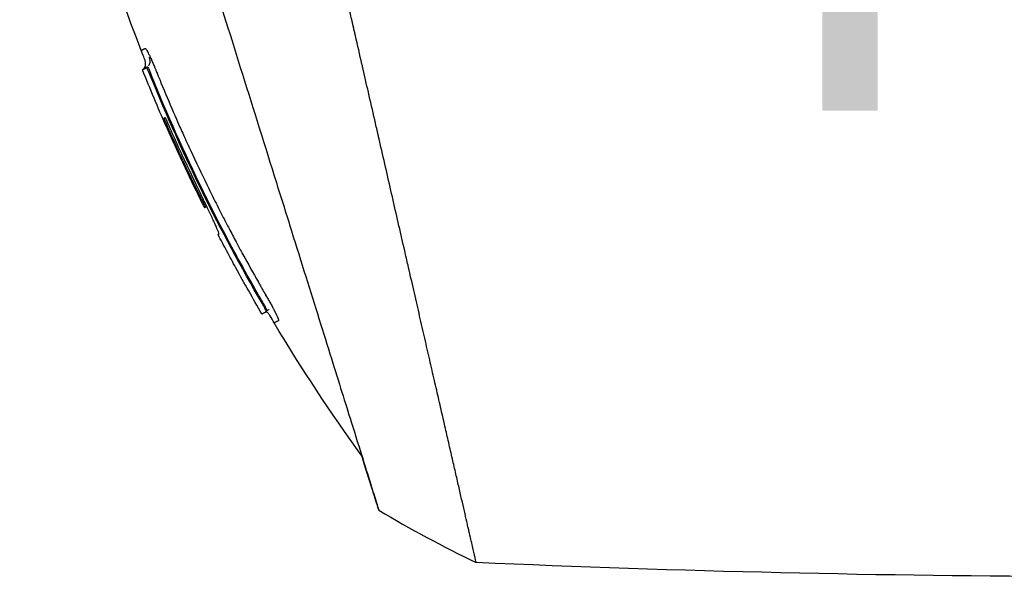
# Model space of a CAD drawing. Header units: millimetres. Extents: x 0 to 4378, y 0 to 2376.
# Tile 58 of 256: x 1469 to 1535, y 751 to 789. Entities that reach past the tile are written whole.
import ezdxf

# ---------------------------------------------------------------- set-up
doc = ezdxf.new("R2010")
doc.units = ezdxf.units.MM
doc.header["$LTSCALE"] = 0.2
doc.layers.add('14_Mark', color=7, linetype='Continuous', true_color=0xe03c31)
doc.styles.add('Rainbow-5.0 Style', font='malgunsl.ttf')

# ---------------------------------------------------------------- blocks, each defined once
blk = doc.blocks.new('Blk$A21N0-7P24L')
for p, q in [((-212.448, 150.106), (-212.375, 150.178)), ((-212.174, 150.246), (-212.101, 150.318)), ((-211.845, 149.726), (-211.897, 149.674)), ((-208.396, 141.244), (-208.396, 141.244)), ((-208.244, 140.747), (-208.243, 140.747)), ((-208.243, 140.747), (-208.244, 140.747)), ((-208.244, 140.747), (-208.244, 140.747)), ((-208.099, 140.861), (-208.184, 140.778)), ((-208.182, 140.778), (-208.111, 140.849)), ((-207.311, 138.922), (-207.312, 138.924)), ((-206.107, 136.66), (-206.104, 136.663)), ((-204.269, 134.308), (-204.319, 134.258)), ((-203.982, 133.746), (-204.039, 133.689))]:
    blk.add_line(p, q)
for centre, major_axis, ratio, start_param, end_param in [((-105.536, 188.052), (-100.571, -51.392), 0.000011, 6.283182, 6.291926), ((-167.912, 153.391), (56.156, -21), 0.707512, 4.458696, 4.585202)]:
    blk.add_ellipse(centre, major_axis=major_axis, ratio=ratio, start_param=start_param, end_param=end_param)
for points, knots in [([(-212.541, 151.435), (-216.311, 161.18), (-218.831, 171.501), (-220.562, 187.172), (-220.798, 192.507), (-220.683, 197.823)], [0, 0, 0, 0, 3.134733, 3.134733, 4.729876, 4.729876, 4.729876, 4.729876]), ([(-214.244, 177.252), (-213.759, 175.701), (-213.254, 174.089), (-212.219, 170.78), (-211.687, 169.083), (-210.347, 164.799), (-209.22, 161.199), (-206.458, 152.375), (-204.904, 147.409), (-203.004, 141.338), (-202.661, 140.244), (-201.66, 137.045), (-201.034, 135.046), (-200.164, 132.266), (-199.88, 131.358), (-199.11, 128.899), (-198.663, 127.468), (-197.68, 124.328), (-197.221, 122.861), (-196.821, 121.584), (-196.75, 121.357), (-196.596, 120.865), (-196.521, 120.625), (-196.445, 120.381), (-196.425, 120.318), (-196.404, 120.252), (-196.399, 120.235), (-196.393, 120.217), (-196.391, 120.212), (-196.39, 120.207), (-196.389, 120.206), (-196.389, 120.204), (-196.389, 120.204), (-196.389, 120.203), (-196.389, 120.203), (-196.389, 120.203)], [0.000001, 0.000001, 0.000001, 0.000001, 0.555466, 0.555466, 1.111184, 1.111184, 1.936787, 1.936787, 2.777332, 2.777332, 2.967666, 2.967666, 3.350044, 3.350044, 3.548478, 3.548478, 3.916434, 3.916434, 4.465429, 4.465429, 4.602251, 4.602251, 4.804339, 4.804339, 4.905093, 4.905093, 4.955375, 4.955375, 4.980576, 4.980576, 4.993199, 4.993199, 4.999517, 4.999517, 5.005778, 5.005778, 5.005778, 5.005778]), ([(-189.773, 116.645), (-189.773, 116.645), (-189.773, 116.645), (-189.773, 116.645), (-189.773, 116.645), (-189.773, 116.645), (-189.773, 116.645), (-189.773, 116.645), (-189.773, 116.645), (-189.773, 116.646), (-189.773, 116.646), (-189.774, 116.647), (-189.774, 116.648), (-189.774, 116.65), (-189.775, 116.653), (-189.776, 116.657), (-189.778, 116.664), (-189.78, 116.676), (-189.784, 116.691), (-189.791, 116.721), (-189.801, 116.766), (-189.815, 116.825), (-189.828, 116.884), (-189.845, 116.958), (-189.866, 117.047), (-189.876, 117.091), (-189.887, 117.139), (-189.898, 117.19), (-189.904, 117.215), (-189.91, 117.241), (-189.916, 117.268), (-189.923, 117.296), (-189.929, 117.325), (-189.936, 117.354), (-189.963, 117.471), (-189.993, 117.602), (-190.026, 117.747), (-190.059, 117.892), (-190.096, 118.051), (-190.136, 118.224), (-190.175, 118.397), (-190.218, 118.584), (-190.264, 118.784), (-190.286, 118.88), (-190.308, 118.978), (-190.332, 119.08), (-190.333, 119.085), (-190.334, 119.09), (-190.335, 119.095), (-190.36, 119.201), (-190.385, 119.312), (-190.411, 119.426), (-190.463, 119.653), (-190.518, 119.894), (-190.577, 120.148), (-190.635, 120.402), (-190.696, 120.669), (-190.761, 120.95), (-190.825, 121.23), (-190.892, 121.524), (-190.963, 121.83), (-191.033, 122.137), (-191.106, 122.456), (-191.182, 122.788), (-191.258, 123.12), (-191.338, 123.465), (-191.42, 123.822), (-191.501, 124.179), (-191.586, 124.549), (-191.674, 124.931), (-191.757, 125.291), (-191.842, 125.661), (-191.929, 126.043), (-191.934, 126.066), (-191.94, 126.089), (-191.945, 126.112), (-192.038, 126.518), (-192.134, 126.936), (-192.232, 127.364), (-192.331, 127.793), (-192.432, 128.232), (-192.535, 128.683), (-192.638, 129.133), (-192.744, 129.594), (-192.852, 130.065), (-192.96, 130.536), (-193.07, 131.017), (-193.183, 131.508), (-193.295, 131.999), (-193.41, 132.499), (-193.527, 133.008), (-193.644, 133.517), (-193.762, 134.036), (-193.883, 134.563), (-194.004, 135.089), (-194.127, 135.625), (-194.251, 136.168), (-194.302, 136.39), (-194.353, 136.613), (-194.405, 136.837), (-194.479, 137.163), (-194.555, 137.491), (-194.631, 137.822), (-194.759, 138.382), (-194.889, 138.948), (-195.02, 139.522), (-195.152, 140.096), (-195.285, 140.676), (-195.42, 141.264), (-195.554, 141.851), (-195.69, 142.445), (-195.828, 143.045), (-195.965, 143.645), (-196.104, 144.252), (-196.245, 144.863), (-196.28, 145.016), (-196.315, 145.17), (-196.35, 145.323), (-196.368, 145.4), (-196.385, 145.477), (-196.403, 145.554), (-196.421, 145.631), (-196.438, 145.708), (-196.456, 145.785), (-196.527, 146.094), (-196.598, 146.404), (-196.669, 146.715), (-196.812, 147.338), (-196.956, 147.965), (-197.1, 148.597), (-197.227, 149.148), (-197.354, 149.703), (-197.482, 150.261), (-197.501, 150.342), (-197.519, 150.423), (-197.538, 150.505), (-197.685, 151.146), (-197.832, 151.789), (-197.981, 152.436), (-197.99, 152.477), (-198, 152.518), (-198.009, 152.558), (-198.014, 152.578), (-198.018, 152.598), (-198.023, 152.619), (-198.028, 152.639), (-198.032, 152.659), (-198.037, 152.68), (-198.039, 152.69), (-198.041, 152.7), (-198.044, 152.71), (-198.046, 152.72), (-198.048, 152.73), (-198.051, 152.74), (-198.055, 152.761), (-198.06, 152.781), (-198.065, 152.801), (-198.074, 152.842), (-198.083, 152.882), (-198.093, 152.923), (-198.111, 153.004), (-198.13, 153.085), (-198.149, 153.167), (-198.158, 153.207), (-198.167, 153.248), (-198.176, 153.288), (-198.178, 153.294), (-198.179, 153.299), (-198.18, 153.304), (-198.181, 153.309), (-198.182, 153.314), (-198.183, 153.319), (-198.185, 153.324), (-198.186, 153.329), (-198.187, 153.334), (-198.188, 153.339), (-198.189, 153.344), (-198.19, 153.35), (-198.195, 153.37), (-198.2, 153.39), (-198.204, 153.411), (-198.242, 153.573), (-198.279, 153.736), (-198.317, 153.899), (-198.335, 153.981), (-198.354, 154.062), (-198.373, 154.144), (-198.382, 154.185), (-198.391, 154.226), (-198.401, 154.267), (-198.405, 154.287), (-198.41, 154.307), (-198.415, 154.328), (-198.416, 154.333), (-198.417, 154.338), (-198.418, 154.343), (-198.42, 154.348), (-198.421, 154.353), (-198.422, 154.358), (-198.424, 154.369), (-198.427, 154.379), (-198.429, 154.39)], [0, 0, 0, 0, 0.0005963, 0.0005963, 0.0005963, 0.0015724, 0.0015724, 0.0015724, 0.0035245, 0.0035245, 0.0035245, 0.0074292, 0.0074292, 0.0074292, 0.0152399, 0.0152399, 0.0152399, 0.0308654, 0.0308654, 0.0308654, 0.0621288, 0.0621288, 0.0621288, 0.0933992, 0.0933992, 0.0933992, 0.1090335, 0.1090335, 0.1090335, 0.1166885, 0.1166885, 0.1166885, 0.1246658, 0.1246658, 0.1246658, 0.1559283, 0.1559283, 0.1559283, 0.1871896, 0.1871896, 0.1871896, 0.2184505, 0.2184505, 0.2184505, 0.2333769, 0.2333769, 0.2333769, 0.2340811, 0.2340811, 0.2340811, 0.2497117, 0.2497117, 0.2497117, 0.2809731, 0.2809731, 0.2809731, 0.3122348, 0.3122348, 0.3122348, 0.3434966, 0.3434966, 0.3434966, 0.3747587, 0.3747587, 0.3747587, 0.406021, 0.406021, 0.406021, 0.4372835, 0.4372835, 0.4372835, 0.4667538, 0.4667538, 0.4667538, 0.4685462, 0.4685462, 0.4685462, 0.4998091, 0.4998091, 0.4998091, 0.531072, 0.531072, 0.531072, 0.5623347, 0.5623347, 0.5623347, 0.593597, 0.593597, 0.593597, 0.6248589, 0.6248589, 0.6248589, 0.65612, 0.65612, 0.65612, 0.6873803, 0.6873803, 0.6873803, 0.7001308, 0.7001308, 0.7001308, 0.7186399, 0.7186399, 0.7186399, 0.7499004, 0.7499004, 0.7499004, 0.7811618, 0.7811618, 0.7811618, 0.8124241, 0.8124241, 0.8124241, 0.8436869, 0.8436869, 0.8436869, 0.8515027, 0.8515027, 0.8515027, 0.8554106, 0.8554106, 0.8554106, 0.8593185, 0.8593185, 0.8593185, 0.8749502, 0.8749502, 0.8749502, 0.9062138, 0.9062138, 0.9062138, 0.9335077, 0.9335077, 0.9335077, 0.9374796, 0.9374796, 0.9374796, 0.9688186, 0.9688186, 0.9688186, 0.9707759, 0.9707759, 0.9707759, 0.9717542, 0.9717542, 0.9717542, 0.9727324, 0.9727324, 0.9727324, 0.9732214, 0.9732214, 0.9732214, 0.9737104, 0.9737104, 0.9737104, 0.9746882, 0.9746882, 0.9746882, 0.9766431, 0.9766431, 0.9766431, 0.9805498, 0.9805498, 0.9805498, 0.9825014, 0.9825014, 0.9825014, 0.9827453, 0.9827453, 0.9827453, 0.9829892, 0.9829892, 0.9829892, 0.983233, 0.983233, 0.983233, 0.9834768, 0.9834768, 0.9834768, 0.9844519, 0.9844519, 0.9844519, 0.9922393, 0.9922393, 0.9922393, 0.9961233, 0.9961233, 0.9961233, 0.9980626, 0.9980626, 0.9980626, 0.9990316, 0.9990316, 0.9990316, 0.9992737, 0.9992737, 0.9992737, 0.9995158, 0.9995158, 0.9995158, 1, 1, 1, 1]), ([(-212.541, 151.435), (-212.541, 151.435), (-212.534, 151.438), (-212.52, 151.445), (-212.514, 151.448), (-212.507, 151.452), (-212.499, 151.456), (-212.488, 151.462), (-212.473, 151.469), (-212.456, 151.478), (-212.448, 151.482), (-212.438, 151.487), (-212.428, 151.492), (-212.413, 151.5), (-212.397, 151.508), (-212.379, 151.518), (-212.37, 151.522), (-212.361, 151.527), (-212.351, 151.532), (-212.351, 151.532), (-212.35, 151.532), (-212.35, 151.532), (-212.346, 151.535), (-212.341, 151.537), (-212.336, 151.539), (-212.334, 151.541), (-212.331, 151.542), (-212.329, 151.543), (-212.326, 151.545), (-212.326, 151.545), (-212.321, 151.547), (-212.305, 151.555), (-212.292, 151.561), (-212.281, 151.566), (-212.278, 151.567), (-212.275, 151.568), (-212.273, 151.569), (-212.272, 151.569), (-212.272, 151.569), (-212.271, 151.569), (-212.269, 151.57), (-212.267, 151.571), (-212.266, 151.571), (-212.264, 151.572), (-212.262, 151.572), (-212.26, 151.573), (-212.26, 151.573), (-212.259, 151.573), (-212.259, 151.573), (-212.257, 151.573), (-212.255, 151.574), (-212.254, 151.574), (-212.254, 151.574), (-212.254, 151.574), (-212.254, 151.574), (-212.254, 151.574), (-212.254, 151.574), (-212.253, 151.574), (-212.253, 151.574), (-212.253, 151.574), (-212.252, 151.573), (-212.246, 151.57), (-212.238, 151.563), (-212.229, 151.552), (-212.215, 151.535), (-212.197, 151.509), (-212.175, 151.473), (-212.17, 151.464), (-212.165, 151.455), (-212.159, 151.445), (-212.156, 151.44), (-212.153, 151.435), (-212.15, 151.43)], [0.1391785, 0.1391785, 0.1391785, 0.1391785, 0.1735272, 0.1735272, 0.1735272, 0.1875, 0.1875, 0.1875, 0.2081258, 0.2081258, 0.2081258, 0.21875, 0.21875, 0.21875, 0.234375, 0.234375, 0.234375, 0.2421875, 0.2421875, 0.2421875, 0.2424081, 0.2424081, 0.2424081, 0.2460937, 0.2460937, 0.2460937, 0.2480469, 0.2480469, 0.2480469, 0.25, 0.25, 0.25, 0.2563299, 0.2563299, 0.2563299, 0.2578125, 0.2578125, 0.2578125, 0.2583781, 0.2583781, 0.2583781, 0.2596135, 0.2596135, 0.2596135, 0.2611151, 0.2611151, 0.2611151, 0.2617187, 0.2617187, 0.2617187, 0.2636719, 0.2636719, 0.2636719, 0.2644043, 0.2644043, 0.2644043, 0.2651367, 0.2651367, 0.2651367, 0.265625, 0.265625, 0.265625, 0.2684618, 0.2684618, 0.2684618, 0.2728305, 0.2728305, 0.2728305, 0.2738888, 0.2738888, 0.2738888, 0.2744149, 0.2744149, 0.2744149, 0.2744149]), ([(-212.375, 150.178), (-212.335, 150.218), (-212.301, 150.266), (-212.258, 150.363), (-212.247, 150.412), (-212.238, 150.511), (-212.24, 150.561), (-212.256, 150.68), (-212.275, 150.75), (-212.337, 150.945), (-212.39, 151.069), (-212.475, 151.273), (-212.509, 151.353), (-212.541, 151.435)], [0, 0, 0, 0, 0.0170009, 0.0170009, 0.0318326, 0.0318326, 0.0466285, 0.0466285, 0.0679994, 0.0679994, 0.1081936, 0.1081936, 0.134392, 0.134392, 0.134392, 0.134392]), ([(-212.15, 151.43), (-212.147, 151.424), (-212.144, 151.419), (-212.141, 151.414), (-212.138, 151.408), (-212.135, 151.403), (-212.132, 151.397), (-212.129, 151.391), (-212.126, 151.386), (-212.123, 151.38), (-212.12, 151.374), (-212.116, 151.368), (-212.113, 151.362), (-212.11, 151.355), (-212.106, 151.349), (-212.103, 151.343), (-212.1, 151.336), (-212.096, 151.33), (-212.093, 151.323), (-212.082, 151.302), (-212.071, 151.28), (-212.059, 151.257), (-212.045, 151.228), (-212.03, 151.199), (-212.015, 151.168), (-212.014, 151.165), (-212.012, 151.162), (-212.011, 151.159), (-211.977, 151.09), (-211.942, 151.015), (-211.906, 150.937), (-211.888, 150.897), (-211.869, 150.855), (-211.85, 150.813), (-211.844, 150.799), (-211.838, 150.785), (-211.831, 150.771), (-211.828, 150.764), (-211.825, 150.756), (-211.821, 150.749), (-211.817, 150.738), (-211.812, 150.727), (-211.807, 150.716), (-211.802, 150.705), (-211.797, 150.694), (-211.792, 150.682), (-211.772, 150.637), (-211.752, 150.59), (-211.732, 150.542), (-211.715, 150.502), (-211.697, 150.462), (-211.68, 150.42), (-211.678, 150.415), (-211.676, 150.41), (-211.673, 150.405)], [0.27441489, 0.27441489, 0.27441489, 0.27441489, 0.27493942, 0.27493942, 0.27493942, 0.27546268, 0.27546268, 0.27546268, 0.27598499, 0.27598499, 0.27598499, 0.27650664, 0.27650664, 0.27650664, 0.27702794, 0.27702794, 0.27702794, 0.27754917, 0.27754917, 0.27754917, 0.2792256, 0.2792256, 0.2792256, 0.28125, 0.28125, 0.28125, 0.28144474, 0.28144474, 0.28144474, 0.28599956, 0.28599956, 0.28599956, 0.28831137, 0.28831137, 0.28831137, 0.2890625, 0.2890625, 0.2890625, 0.28946806, 0.28946806, 0.28946806, 0.29004542, 0.29004542, 0.29004542, 0.29062168, 0.29062168, 0.29062168, 0.29296875, 0.29296875, 0.29296875, 0.29492187, 0.29492187, 0.29492187, 0.29514049, 0.29514049, 0.29514049, 0.29514049]), ([(-212.016, 150.419), (-212.014, 150.422), (-212.007, 150.433), (-211.993, 150.456), (-211.982, 150.476), (-211.955, 150.537), (-211.943, 150.581), (-211.931, 150.667), (-211.931, 150.71), (-211.94, 150.814), (-211.953, 150.873), (-211.974, 150.945), (-211.978, 150.96), (-211.983, 150.976), (-211.984, 150.977), (-211.984, 150.978), (-211.984, 150.978), (-211.984, 150.978), (-211.984, 150.978), (-211.984, 150.978)], [0.03259678, 0.03259678, 0.03259678, 0.03259678, 0.03423039, 0.03423039, 0.04113836, 0.04113836, 0.05576778, 0.05576778, 0.07116092, 0.07116092, 0.09430158, 0.09430158, 0.10014416, 0.10014416, 0.10069187, 0.10069187, 0.1007047, 0.1007047, 0.10071287, 0.10071287, 0.10071287, 0.10071287]), ([(-212.174, 150.246), (-212.356, 150.152), (-212.448, 150.106), (-212.448, 150.106), (-212.448, 150.106), (-212.448, 150.106), (-212.448, 150.106)], [0, 0, 0, 0, 0.4978148, 0.4978148, 0.4978148, 0.4980739, 0.4980739, 0.4980739, 0.4980739]), ([(-212.101, 150.318), (-212.103, 150.318), (-212.104, 150.317), (-212.107, 150.316), (-212.108, 150.315), (-212.112, 150.313), (-212.115, 150.311), (-212.124, 150.307), (-212.129, 150.304), (-212.145, 150.296), (-212.156, 150.291), (-212.186, 150.275), (-212.204, 150.266), (-212.256, 150.239), (-212.284, 150.225), (-212.353, 150.19), (-212.375, 150.178), (-212.375, 150.178)], [0, 0, 0, 0, 0.0039063, 0.0039063, 0.0078125, 0.0078125, 0.015625, 0.015625, 0.03125, 0.03125, 0.0625, 0.0625, 0.125, 0.125, 0.25, 0.25, 0.4980733, 0.4980733, 0.4980733, 0.4980733]), ([(-211.897, 149.674), (-211.931, 149.757), (-211.965, 149.839), (-212.028, 149.981), (-212.056, 150.041), (-212.104, 150.141), (-212.124, 150.18), (-212.149, 150.221), (-212.156, 150.231), (-212.168, 150.244), (-212.172, 150.247), (-212.174, 150.246)], [0.000001, 0.000001, 0.000001, 0.000001, 0.02680439, 0.02680439, 0.050338, 0.050338, 0.07272724, 0.07272724, 0.084916, 0.084916, 0.09662808, 0.09662808, 0.09662808, 0.09662808]), ([(-212.101, 150.318), (-212.101, 150.319), (-212.101, 150.319), (-212.1, 150.319), (-212.099, 150.319), (-212.098, 150.319), (-212.097, 150.319), (-212.096, 150.318), (-212.095, 150.317), (-212.093, 150.316), (-212.092, 150.315), (-212.09, 150.313), (-212.089, 150.312), (-212.087, 150.31), (-212.086, 150.308), (-212.084, 150.305), (-212.082, 150.302), (-212.08, 150.299), (-212.078, 150.296), (-212.072, 150.286), (-212.065, 150.272), (-212.057, 150.255), (-212.047, 150.232), (-212.035, 150.205), (-212.022, 150.173), (-211.996, 150.11), (-211.966, 150.031), (-211.932, 149.947), (-211.916, 149.905), (-211.899, 149.861), (-211.881, 149.816), (-211.872, 149.794), (-211.863, 149.772), (-211.854, 149.749), (-211.851, 149.742), (-211.848, 149.734), (-211.845, 149.726)], [0, 0, 0, 0, 0.012221, 0.012221, 0.012221, 0.047655, 0.047655, 0.047655, 0.083088, 0.083088, 0.083088, 0.118522, 0.118522, 0.118522, 0.153956, 0.153956, 0.153956, 0.18939, 0.18939, 0.18939, 0.303147, 0.303147, 0.303147, 0.452337, 0.452337, 0.452337, 0.750718, 0.750718, 0.750718, 0.899909, 0.899909, 0.899909, 0.974504, 0.974504, 0.974504, 1, 1, 1, 1]), ([(-211.673, 150.405), (-211.655, 150.362), (-211.629, 150.3), (-211.626, 150.293), (-211.62, 150.278), (-211.607, 150.245), (-211.587, 150.196), (-211.577, 150.172), (-211.566, 150.143), (-211.552, 150.111), (-211.543, 150.088), (-211.533, 150.064), (-211.523, 150.038), (-211.517, 150.025), (-211.512, 150.011), (-211.506, 149.997), (-211.502, 149.987), (-211.498, 149.976), (-211.493, 149.966), (-211.476, 149.922), (-211.456, 149.874), (-211.435, 149.821), (-211.418, 149.782), (-211.401, 149.74), (-211.383, 149.695), (-211.359, 149.636), (-211.333, 149.573), (-211.306, 149.506), (-211.278, 149.439), (-211.235, 149.335), (-211.218, 149.292), (-211.21, 149.274), (-211.203, 149.257), (-211.196, 149.239), (-210.917, 148.563), (-210.638, 147.902), (-210.358, 147.257), (-210.308, 147.143), (-210.259, 147.029), (-210.209, 146.915), (-210.115, 146.7), (-210.021, 146.487), (-209.927, 146.275), (-209.783, 145.952), (-209.662, 145.682), (-209.496, 145.317), (-209.388, 145.08), (-209.281, 144.846), (-209.173, 144.613), (-208.81, 143.827), (-208.447, 143.067), (-208.089, 142.333), (-207.9, 141.947), (-207.712, 141.569), (-207.526, 141.197), (-207.335, 140.818), (-207.146, 140.446), (-206.958, 140.081), (-206.827, 139.826), (-206.696, 139.574), (-206.566, 139.326), (-206.408, 139.024), (-206.251, 138.728), (-206.095, 138.436), (-205.961, 138.185), (-205.846, 137.972), (-205.703, 137.709), (-205.68, 137.667), (-205.656, 137.623), (-205.631, 137.577), (-205.274, 136.922), (-204.939, 136.321), (-204.578, 135.688), (-204.531, 135.604), (-204.483, 135.521), (-204.435, 135.437), (-204.393, 135.364), (-204.351, 135.29), (-204.309, 135.217), (-204.264, 135.139), (-204.219, 135.061), (-204.174, 134.983), (-204.151, 134.943), (-204.132, 134.91), (-204.111, 134.874), (-204.091, 134.839), (-204.069, 134.802), (-204.04, 134.751), (-204.036, 134.745), (-204.033, 134.739), (-204.029, 134.733), (-204.015, 134.709), (-204.002, 134.686), (-203.988, 134.663), (-203.977, 134.643), (-203.966, 134.624), (-203.955, 134.605), (-203.953, 134.602), (-203.95, 134.598), (-203.948, 134.594), (-203.924, 134.553), (-203.902, 134.515), (-203.882, 134.479), (-203.877, 134.47), (-203.872, 134.462), (-203.867, 134.454), (-203.837, 134.401), (-203.817, 134.365), (-203.787, 134.312), (-203.782, 134.304), (-203.777, 134.295), (-203.772, 134.286), (-203.751, 134.248), (-203.73, 134.211), (-203.71, 134.175), (-203.685, 134.129), (-203.66, 134.085), (-203.636, 134.04), (-203.63, 134.029), (-203.625, 134.018), (-203.619, 134.007), (-203.613, 133.997), (-203.607, 133.986), (-203.601, 133.975), (-203.59, 133.953), (-203.578, 133.932), (-203.567, 133.91), (-203.555, 133.889), (-203.544, 133.867), (-203.532, 133.845), (-203.522, 133.825), (-203.511, 133.805), (-203.501, 133.786), (-203.48, 133.745), (-203.46, 133.706), (-203.441, 133.668), (-203.43, 133.647), (-203.42, 133.626), (-203.41, 133.606)], [0.2951405, 0.2951405, 0.2951405, 0.2951405, 0.296875, 0.296875, 0.296875, 0.3007812, 0.3007812, 0.3007812, 0.3027052, 0.3027052, 0.3027052, 0.3040233, 0.3040233, 0.3040233, 0.3046875, 0.3046875, 0.3046875, 0.3051593, 0.3051593, 0.3051593, 0.3071169, 0.3071169, 0.3071169, 0.3085937, 0.3085937, 0.3085937, 0.3105469, 0.3105469, 0.3105469, 0.3125, 0.3125, 0.3125, 0.3132864, 0.3132864, 0.3132864, 0.34375, 0.34375, 0.34375, 0.3491395, 0.3491395, 0.3491395, 0.359375, 0.359375, 0.359375, 0.375, 0.375, 0.375, 0.3851439, 0.3851439, 0.3851439, 0.4194568, 0.4194568, 0.4194568, 0.4375, 0.4375, 0.4375, 0.4558833, 0.4558833, 0.4558833, 0.46875, 0.46875, 0.46875, 0.484375, 0.484375, 0.484375, 0.4978147, 0.4978147, 0.4978147, 0.5, 0.5, 0.5, 0.53125, 0.53125, 0.53125, 0.5353933, 0.5353933, 0.5353933, 0.5390625, 0.5390625, 0.5390625, 0.5429687, 0.5429687, 0.5429687, 0.544984, 0.544984, 0.544984, 0.546875, 0.546875, 0.546875, 0.5471032, 0.5471032, 0.5471032, 0.5480187, 0.5480187, 0.5480187, 0.5488281, 0.5488281, 0.5488281, 0.5489905, 0.5489905, 0.5489905, 0.5507812, 0.5507812, 0.5507812, 0.5512291, 0.5512291, 0.5512291, 0.5542096, 0.5542096, 0.5542096, 0.5546875, 0.5546875, 0.5546875, 0.5565852, 0.5565852, 0.5565852, 0.5589779, 0.5589779, 0.5589779, 0.5595727, 0.5595727, 0.5595727, 0.5601633, 0.5601633, 0.5601633, 0.561327, 0.561327, 0.561327, 0.5625, 0.5625, 0.5625, 0.5635826, 0.5635826, 0.5635826, 0.56588, 0.56588, 0.56588, 0.5671836, 0.5671836, 0.5671836, 0.5671836]), ([(-204.319, 134.258), (-205.754, 136.715), (-207.098, 139.218), (-209.629, 144.36), (-210.811, 146.996), (-211.897, 149.674)], [0.000001, 0.000001, 0.000001, 0.000001, 0.85358, 0.85358, 1.721709, 1.721709, 1.721709, 1.721709]), ([(-207.669, 140.552), (-207.895, 140.997), (-208.117, 141.443), (-209.598, 144.456), (-210.767, 147.068), (-211.845, 149.726)], [0.4130436, 0.4130436, 0.4130436, 0.4130436, 0.5, 0.5, 1, 1, 1, 1]), ([(-210.987, 146.823), (-210.976, 146.831), (-210.964, 146.839), (-210.936, 146.854), (-210.92, 146.862), (-210.904, 146.871)], [-0.2047646, -0.2047646, -0.2047646, -0.2047646, -0.1027992, -0.1027992, -0.0002581, -0.0002581, -0.0002581, -0.0002581]), ([(-210.901, 146.867), (-210.915, 146.861), (-210.928, 146.855), (-210.957, 146.841), (-210.972, 146.833), (-210.987, 146.823)], [-0.099284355, -0.099284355, -0.099284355, -0.099284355, -0.094956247, -0.094956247, -0.089771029, -0.089771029, -0.089771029, -0.089771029]), ([(-208.396, 141.244), (-208.844, 142.147), (-209.28, 143.055), (-210.144, 144.915), (-210.572, 145.867), (-210.987, 146.823)], [-0.6152749, -0.6152749, -0.6152749, -0.6152749, -0.3133665, -0.3133665, -0.0005467, -0.0005467, -0.0005467, -0.0005467]), ([(-210.904, 146.871), (-210.483, 145.902), (-210.049, 144.938), (-209.187, 143.087), (-208.76, 142.199), (-208.322, 141.316)], [0.0000003, 0.0000003, 0.0000003, 0.0000003, 0.3170663, 0.3170663, 0.6127766, 0.6127766, 0.6127766, 0.6127766]), ([(-210.851, 146.291), (-210.847, 146.282), (-210.843, 146.273), (-210.76, 146.084), (-210.662, 145.865), (-210.428, 145.345), (-210.295, 145.052), (-210.015, 144.438), (-209.876, 144.137), (-209.496, 143.32), (-209.251, 142.803), (-208.877, 142.03), (-208.752, 141.772), (-208.563, 141.387), (-208.499, 141.259), (-208.404, 141.066), (-208.372, 141.002), (-208.308, 140.874), (-208.276, 140.81), (-208.244, 140.747)], [-0.6502148, -0.6502148, -0.6502148, -0.6502148, -0.6451975, -0.6451975, -0.5466384, -0.5466384, -0.441561, -0.441561, -0.3429657, -0.3429657, -0.1714913, -0.1714913, -0.0857539, -0.0857539, -0.0428854, -0.0428854, -0.0214512, -0.0214512, -0.0000677, -0.0000677, -0.0000677, -0.0000677]), ([(-208.396, 141.244), (-208.381, 141.212), (-208.365, 141.181), (-208.335, 141.118), (-208.319, 141.086), (-208.283, 141.009), (-208.262, 140.965), (-208.226, 140.886), (-208.211, 140.853), (-208.194, 140.811), (-208.189, 140.798), (-208.184, 140.781), (-208.183, 140.777), (-208.185, 140.778)], [-0.08022096, -0.08022096, -0.08022096, -0.08022096, -0.0697026, -0.0697026, -0.0587122, -0.0587122, -0.04151675, -0.04151675, -0.02351392, -0.02351392, -0.01163461, -0.01163461, -0.00003474, -0.00003474, -0.00003474, -0.00003474]), ([(-207.312, 138.921), (-207.312, 138.921), (-207.312, 138.921), (-207.312, 138.921), (-207.309, 138.921), (-207.305, 138.921), (-207.299, 138.921), (-207.297, 138.921), (-207.294, 138.922), (-207.291, 138.922), (-207.289, 138.923), (-207.288, 138.923), (-207.286, 138.924), (-207.284, 138.924), (-207.283, 138.925), (-207.281, 138.926), (-207.28, 138.926), (-207.28, 138.926), (-207.279, 138.927), (-207.278, 138.927), (-207.277, 138.928), (-207.276, 138.928), (-207.275, 138.929), (-207.273, 138.93), (-207.271, 138.932), (-207.268, 138.935), (-207.265, 138.938), (-207.262, 138.943), (-207.26, 138.948), (-207.258, 138.955), (-207.257, 138.965), (-207.256, 138.969), (-207.256, 138.975), (-207.257, 138.982), (-207.257, 138.989), (-207.258, 138.997), (-207.261, 139.009), (-207.262, 139.014), (-207.264, 139.021), (-207.266, 139.028), (-207.268, 139.035), (-207.271, 139.043), (-207.273, 139.052), (-207.279, 139.069), (-207.286, 139.09), (-207.295, 139.113), (-207.304, 139.137), (-207.315, 139.164), (-207.327, 139.194), (-207.339, 139.224), (-207.353, 139.257), (-207.368, 139.292), (-207.399, 139.364), (-207.435, 139.447), (-207.476, 139.538), (-207.517, 139.629), (-207.562, 139.729), (-207.611, 139.834), (-207.659, 139.939), (-207.711, 140.051), (-207.766, 140.167), (-207.821, 140.284), (-207.879, 140.406), (-207.94, 140.532), (-208, 140.658), (-208.063, 140.787), (-208.127, 140.919), (-208.191, 141.05), (-208.256, 141.183), (-208.322, 141.316)], [0.0098604, 0.0098604, 0.0098604, 0.0098604, 0.009901, 0.009901, 0.009901, 0.1336634, 0.1336634, 0.1336634, 0.1955446, 0.1955446, 0.1955446, 0.2264851, 0.2264851, 0.2264851, 0.2574257, 0.2574257, 0.2574257, 0.272896, 0.272896, 0.272896, 0.2883663, 0.2883663, 0.2883663, 0.3193069, 0.3193069, 0.3193069, 0.3811881, 0.3811881, 0.3811881, 0.4430693, 0.4430693, 0.4430693, 0.4740099, 0.4740099, 0.4740099, 0.5049505, 0.5049505, 0.5049505, 0.5204208, 0.5204208, 0.5204208, 0.5358911, 0.5358911, 0.5358911, 0.5668317, 0.5668317, 0.5668317, 0.5977723, 0.5977723, 0.5977723, 0.6287129, 0.6287129, 0.6287129, 0.6905941, 0.6905941, 0.6905941, 0.7524752, 0.7524752, 0.7524752, 0.8143564, 0.8143564, 0.8143564, 0.8762376, 0.8762376, 0.8762376, 0.9381188, 0.9381188, 0.9381188, 0.9999952, 0.9999952, 0.9999952, 0.9999952]), ([(-208.244, 140.747), (-208.24, 140.748), (-208.233, 140.751), (-208.213, 140.761), (-208.201, 140.769), (-208.185, 140.778)], [-0.3081396, -0.3081396, -0.3081396, -0.3081396, -0.1538421, -0.1538421, -0.0000423, -0.0000423, -0.0000423, -0.0000423]), ([(-208.182, 140.778), (-208.182, 140.778), (-208.183, 140.778), (-208.183, 140.778), (-208.185, 140.777), (-208.188, 140.775), (-208.191, 140.774), (-208.192, 140.773), (-208.193, 140.773), (-208.194, 140.772), (-208.196, 140.771), (-208.198, 140.77), (-208.2, 140.769)], [0.58818895, 0.58818895, 0.58818895, 0.58818895, 0.58900276, 0.58900276, 0.58900276, 0.625, 0.625, 0.625, 0.64035246, 0.64035246, 0.64035246, 0.66990113, 0.66990113, 0.66990113, 0.66990113]), ([(-204.269, 134.308), (-204.273, 134.314), (-204.286, 134.337), (-204.331, 134.414), (-204.381, 134.502), (-204.449, 134.619), (-204.494, 134.696), (-204.628, 134.928), (-204.718, 135.084), (-204.984, 135.551), (-205.161, 135.863), (-205.686, 136.801), (-206.032, 137.431), (-206.813, 138.886), (-207.246, 139.718), (-207.669, 140.552)], [0, 0, 0, 0, 0.0078125, 0.0078125, 0.015625, 0.015625, 0.03125, 0.03125, 0.0625, 0.0625, 0.125, 0.125, 0.25, 0.25, 0.4130436, 0.4130436, 0.4130436, 0.4130436]), ([(-207.256, 138.977), (-207.263, 138.971), (-207.269, 138.964), (-207.287, 138.946), (-207.3, 138.934), (-207.312, 138.921)], [-0.007862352, -0.007862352, -0.007862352, -0.007862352, -0.005201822, -0.005201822, 0, 0, 0, 0]), ([(-206.103, 136.662), (-206.309, 137.037), (-206.512, 137.412), (-206.915, 138.165), (-207.114, 138.543), (-207.312, 138.921)], [0.000004, 0.000004, 0.000004, 0.000004, 0.1281167, 0.1281167, 0.2562295, 0.2562295, 0.2562295, 0.2562295]), ([(-204.054, 134.766), (-204.055, 134.769), (-204.057, 134.771), (-204.06, 134.776), (-204.061, 134.778), (-204.062, 134.781), (-204.063, 134.781), (-204.063, 134.782), (-204.063, 134.782), (-204.063, 134.783), (-204.063, 134.783), (-204.063, 134.783)], [0, 0, 0, 0, 0.001073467, 0.001073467, 0.002043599, 0.002043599, 0.002566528, 0.002566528, 0.002850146, 0.002850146, 0.002960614, 0.002960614, 0.002960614, 0.002960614]), ([(-204.025, 134.717), (-204.025, 134.717), (-204.025, 134.717), (-204.025, 134.717), (-204.025, 134.717), (-204.025, 134.718), (-204.025, 134.718), (-204.026, 134.719), (-204.033, 134.73), (-204.042, 134.746), (-204.048, 134.757), (-204.054, 134.766)], [0.013981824, 0.013981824, 0.013981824, 0.013981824, 0.014780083, 0.014780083, 0.014810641, 0.014810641, 0.014824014, 0.014824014, 0.016971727, 0.016971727, 0.020574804, 0.020574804, 0.020574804, 0.020574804]), ([(-204.04, 133.689), (-204.037, 133.691), (-204.037, 133.699), (-204.044, 133.727), (-204.052, 133.747), (-204.073, 133.798), (-204.088, 133.83), (-204.123, 133.902), (-204.144, 133.942), (-204.187, 134.024), (-204.209, 134.065), (-204.26, 134.156), (-204.289, 134.207), (-204.319, 134.258)], [0.00000448, 0.00000448, 0.00000448, 0.00000448, 0.01630006, 0.01630006, 0.03183477, 0.03183477, 0.04876152, 0.04876152, 0.06547577, 0.06547577, 0.08046046, 0.08046046, 0.09811438, 0.09811438, 0.09811438, 0.09811438]), ([(-203.982, 133.746), (-203.981, 133.747), (-203.981, 133.75), (-203.981, 133.754), (-203.982, 133.758), (-203.984, 133.765), (-203.989, 133.782), (-203.997, 133.8), (-204.014, 133.838), (-204.027, 133.864), (-204.057, 133.924), (-204.075, 133.958), (-204.114, 134.031), (-204.135, 134.07), (-204.181, 134.152), (-204.205, 134.194), (-204.241, 134.259), (-204.253, 134.281), (-204.267, 134.304), (-204.268, 134.306), (-204.269, 134.308)], [0.0144674, 0.0144674, 0.0144674, 0.0144674, 0.0818402, 0.0818402, 0.1169701, 0.1521, 0.1872299, 0.3050408, 0.3050408, 0.4579817, 0.4579817, 0.6109225, 0.6109225, 0.7638633, 0.7638633, 0.9168042, 0.9168042, 0.9932746, 0.9932746, 1, 1, 1, 1]), ([(-203.504, 132.923), (-203.602, 133.086), (-203.685, 133.258), (-203.831, 133.489), (-203.878, 133.558), (-203.957, 133.631), (-203.978, 133.647), (-204.016, 133.669), (-204.033, 133.677), (-204.052, 133.682), (-204.053, 133.682), (-204.053, 133.682)], [0, 0, 0, 0, 0.05709152, 0.05709152, 0.08178918, 0.08178918, 0.08940044, 0.08940044, 0.09504408, 0.09504408, 0.09523248, 0.09523248, 0.09523248, 0.09523248]), ([(-203.912, 133.809), (-203.912, 133.809), (-203.912, 133.809), (-203.912, 133.808), (-203.913, 133.808), (-203.915, 133.807), (-203.915, 133.806), (-203.915, 133.806), (-203.915, 133.806), (-203.916, 133.806), (-203.916, 133.806), (-203.917, 133.805), (-203.908, 133.812), (-203.909, 133.811), (-203.909, 133.811), (-203.91, 133.81), (-203.91, 133.81), (-203.913, 133.808), (-203.915, 133.807), (-203.924, 133.8), (-203.931, 133.794), (-203.954, 133.774), (-203.968, 133.761), (-203.982, 133.746)], [0.95992728, 0.95992728, 0.95992728, 0.95992728, 0.96038673, 0.96038673, 0.96182551, 0.96182551, 0.96218245, 0.96218245, 0.96220475, 0.96220475, 0.96221589, 0.96221589, 0.96378646, 0.96378646, 0.96396685, 0.96396685, 0.9643324, 0.9643324, 0.96505791, 0.96505791, 0.96794945, 0.96794945, 0.97394414, 0.97394414, 0.97394414, 0.97394414]), ([(-203.88, 133.824), (-203.88, 133.824), (-203.88, 133.824), (-203.881, 133.824), (-203.889, 133.821), (-203.892, 133.819), (-203.894, 133.819), (-203.899, 133.816), (-203.902, 133.814), (-203.908, 133.811), (-203.91, 133.81), (-203.912, 133.809), (-203.912, 133.809), (-203.912, 133.809), (-203.912, 133.809), (-203.912, 133.809)], [0.89251891, 0.89251891, 0.89251891, 0.89251891, 0.89253257, 0.89253257, 0.89824217, 0.89824217, 0.90395044, 0.90395044, 0.9210754, 0.9210754, 0.94322632, 0.94322632, 0.95415093, 0.95415093, 0.95417305, 0.95417305, 0.95417305, 0.95417305]), ([(-203.902, 133.815), (-203.904, 133.813), (-203.905, 133.812), (-203.907, 133.812), (-203.907, 133.812), (-203.907, 133.811), (-203.907, 133.811), (-203.907, 133.811)], [0.8373722, 0.8373722, 0.8373722, 0.8373722, 0.85544466, 0.85544466, 0.86656803, 0.86656803, 0.87051545, 0.87051545, 0.87051545, 0.87051545]), ([(-203.888, 133.822), (-203.888, 133.822), (-203.888, 133.822), (-203.89, 133.821), (-203.891, 133.82), (-203.894, 133.819), (-203.895, 133.818), (-203.896, 133.818)], [0.81250692, 0.81250692, 0.81250692, 0.81250692, 0.81400494, 0.81400494, 0.81872767, 0.81872767, 0.82575831, 0.82575831, 0.82575831, 0.82575831]), ([(-203.87, 133.829), (-203.862, 133.832), (-203.883, 133.824), (-203.887, 133.822), (-203.888, 133.822), (-203.888, 133.822), (-203.888, 133.822), (-203.888, 133.822)], [0.806156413, 0.806156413, 0.806156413, 0.806156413, 0.80946312, 0.80946312, 0.810759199, 0.810759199, 0.811267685, 0.811267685, 0.811267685, 0.811267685]), ([(-203.41, 133.606), (-203.402, 133.59), (-203.394, 133.574), (-203.387, 133.559), (-203.369, 133.523), (-203.353, 133.49), (-203.338, 133.458), (-203.327, 133.433), (-203.316, 133.41), (-203.306, 133.387), (-203.302, 133.38), (-203.3, 133.374), (-203.297, 133.367), (-203.294, 133.36), (-203.291, 133.354), (-203.288, 133.348), (-203.285, 133.341), (-203.282, 133.335), (-203.28, 133.329), (-203.274, 133.316), (-203.269, 133.304), (-203.264, 133.293), (-203.262, 133.287), (-203.26, 133.281), (-203.257, 133.276), (-203.255, 133.27), (-203.253, 133.265), (-203.251, 133.259), (-203.246, 133.249), (-203.242, 133.238), (-203.239, 133.228), (-203.236, 133.221), (-203.233, 133.215), (-203.231, 133.208), (-203.22, 133.177), (-203.212, 133.152), (-203.207, 133.132), (-203.207, 133.129), (-203.206, 133.127), (-203.206, 133.125), (-203.203, 133.115), (-203.202, 133.106), (-203.202, 133.098), (-203.201, 133.091), (-203.203, 133.083), (-203.204, 133.081), (-203.204, 133.08), (-203.205, 133.078), (-203.208, 133.076), (-203.208, 133.076), (-203.209, 133.075), (-203.21, 133.075), (-203.211, 133.074), (-203.212, 133.074), (-203.212, 133.073), (-203.213, 133.073), (-203.214, 133.073), (-203.214, 133.072), (-203.217, 133.071), (-203.219, 133.069), (-203.222, 133.068), (-203.223, 133.067), (-203.224, 133.067), (-203.225, 133.067), (-203.229, 133.065), (-203.235, 133.061), (-203.238, 133.06), (-203.259, 133.049), (-203.278, 133.039), (-203.297, 133.03), (-203.319, 133.018), (-203.34, 133.007), (-203.36, 132.997), (-203.38, 132.987), (-203.397, 132.978), (-203.412, 132.971), (-203.443, 132.955), (-203.466, 132.943), (-203.481, 132.935), (-203.486, 132.932), (-203.491, 132.93), (-203.494, 132.928), (-203.501, 132.925), (-203.504, 132.923), (-203.504, 132.923)], [0.5671836, 0.5671836, 0.5671836, 0.5671836, 0.5682327, 0.5682327, 0.5682327, 0.5706198, 0.5706198, 0.5706198, 0.5724667, 0.5724667, 0.5724667, 0.5730169, 0.5730169, 0.5730169, 0.5735662, 0.5735662, 0.5735662, 0.5741145, 0.5741145, 0.5741145, 0.5752064, 0.5752064, 0.5752064, 0.5757496, 0.5757496, 0.5757496, 0.5762904, 0.5762904, 0.5762904, 0.5773645, 0.5773645, 0.5773645, 0.578125, 0.578125, 0.578125, 0.5816515, 0.5816515, 0.5816515, 0.5820312, 0.5820312, 0.5820312, 0.5839844, 0.5839844, 0.5839844, 0.5859375, 0.5859375, 0.5859375, 0.5881585, 0.5881585, 0.5881585, 0.5888624, 0.5888624, 0.5888624, 0.5894734, 0.5894734, 0.5894734, 0.5898437, 0.5898437, 0.5898437, 0.5914224, 0.5914224, 0.5914224, 0.5917969, 0.5917969, 0.5917969, 0.59375, 0.59375, 0.59375, 0.6076358, 0.6076358, 0.6076358, 0.625, 0.625, 0.625, 0.6416651, 0.6416651, 0.6416651, 0.676011, 0.676011, 0.676011, 0.6875, 0.6875, 0.6875, 0.7102568, 0.7102568, 0.7102568, 0.7102568]), ([(-196.389, 120.203), (-196.389, 120.202), (-196.389, 120.202), (-196.389, 120.202), (-196.389, 120.203), (-196.389, 120.203), (-196.389, 120.203), (-196.39, 120.205), (-196.39, 120.207), (-196.393, 120.214), (-196.395, 120.222), (-196.406, 120.254), (-196.416, 120.286), (-196.457, 120.416), (-196.499, 120.546), (-196.655, 121.047), (-196.808, 121.538), (-197.057, 122.332), (-197.115, 122.518), (-197.29, 123.078), (-197.415, 123.475), (-197.55, 123.908)], [0.000001, 0.000001, 0.000001, 0.000001, 0.010123, 0.010123, 0.020323, 0.020323, 0.040719, 0.040719, 0.081505, 0.081505, 0.163056, 0.163056, 0.326084, 0.326084, 0.652008, 0.652008, 1.308258, 1.308258, 1.496008, 1.496008, 1.835213, 1.835213, 1.835213, 1.835213])]:
    blk.add_open_spline(points, degree=3, knots=knots)
for points in [[(-210.851, 146.291), (-211.405, 147.553), (-211.937, 148.825), (-212.448, 150.106)], [(-210.688, 146.972), (-210.688, 146.972), (-210.688, 146.972), (-210.688, 146.972)], [(-210.683, 146.962), (-210.684, 146.962), (-210.684, 146.962), (-210.684, 146.962)], [(-210.672, 146.937), (-210.673, 146.937), (-210.673, 146.937), (-210.673, 146.937)], [(-210.66, 146.907), (-210.66, 146.907), (-210.66, 146.907), (-210.66, 146.907)], [(-208.323, 141.318), (-208.347, 141.293), (-208.372, 141.268), (-208.396, 141.244)], [(-207.312, 138.924), (-207.297, 138.938), (-207.281, 138.952), (-207.266, 138.967)], [(-204.334, 133.538), (-204.94, 134.57), (-205.531, 135.611), (-206.107, 136.66)], [(-204.334, 133.538), (-204.334, 133.538), (-204.234, 133.59), (-204.04, 133.689)], [(-197.547, 123.904), (-199.665, 126.819), (-201.655, 129.832), (-203.504, 132.923)], [(-189.773, 116.645), (-189.773, 116.645), (-189.773, 116.645), (-189.773, 116.645)], [(-106.944, 116.478), (-134.532, 115.371), (-162.19, 115.427), (-189.773, 116.645)]]:
    blk.add_open_spline(points, degree=3)
blk = doc.blocks.new('A$Cf3c49088')
at = {"layer": '14_Mark', "insert": (-17.839, -15.459), "char_height": 16, "attachment_point": 4, "style": 'Rainbow-5.0 Style'}
blk.add_mtext('{\\fMalgun Gothic Semilight|b1|i0|c129|p50;1}', dxfattribs=at)

msp = doc.modelspace()

# ---------------------------------------------------------------- block references
msp.add_blockref('Blk$A21N0-7P24L', (1689.338, 635.188))
at = {"xscale": 1.2, "yscale": 1.2, "zscale": 1.2}
msp.add_blockref('A$Cf3c49088', (1537.939, 810.688), dxfattribs=at)

doc.saveas('drawing.dxf')
